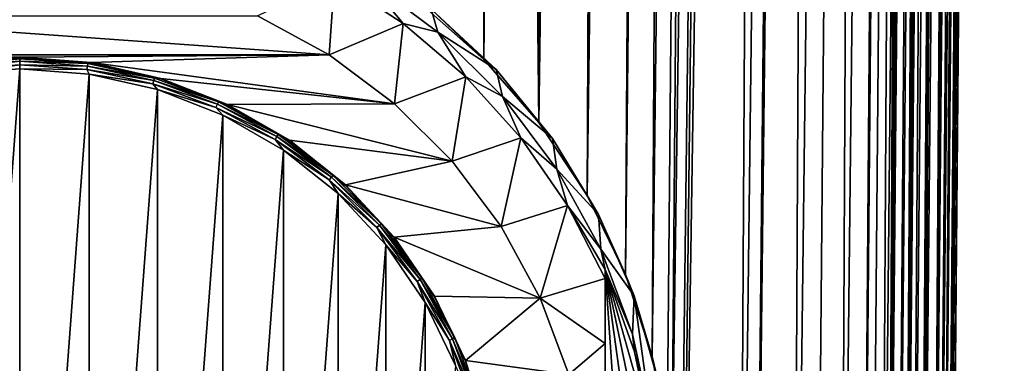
# Model space of a CAD drawing. Header units: metres. Extents: x -90 to 90, y -123 to 74.
# Tile 8 of 131: x 0 to 18.5, y -99.49 to -93.03. Entities that reach past the tile are written whole.
import ezdxf

# ---------------------------------------------------------------- set-up
doc = ezdxf.new("R2010")
doc.units = ezdxf.units.M
doc.layers.add('solid_11662012', color=7, linetype='CONTINUOUS')

msp = doc.modelspace()

# ---------------------------------------------------------------- linework, layer by layer
at = {"layer": 'solid_11662012'}
for points in [[(8.617465, 9.923497, -58.684517), (8.719511, -93.778252, -58.673393), (7.509132, -92.708862, -58.796803)], [(8.617465, 9.923497, -58.684517), (8.881908, 9.442501, -58.655418), (8.719511, -93.778252, -58.673393)], [(8.881908, 9.442501, -58.655418), (9.109465, 8.952401, -58.629669), (8.719511, -93.778252, -58.673393)], [(9.109465, 8.952401, -58.629669), (9.216984, -43.899113, -58.617271), (8.719511, -93.778252, -58.673393)], [(9.216984, -43.899113, -58.617271), (9.713916, 5.925825, -58.55806), (9.754083, -94.964386, -58.503555)], [(9.754083, -94.964386, -58.503555), (9.713916, 5.925825, -58.55806), (10.888552, 5.915343, -58.342518)], [(9.754083, -94.964386, -58.503555), (10.888552, 5.915343, -58.342518), (11.13446, 5.913129, -58.278698)], [(10.662802, -96.333679, -58.257179), (9.754083, -94.964386, -58.503555), (11.13446, 5.913129, -58.278698)], [(10.662802, -96.333679, -58.257179), (11.13446, 5.913129, -58.278698), (12.042686, 5.904888, -57.983341)], [(11.381888, -97.822983, -57.991817), (10.662802, -96.333679, -58.257179), (12.042686, 5.904888, -57.983341)], [(11.381888, -97.822983, -57.991817), (12.042686, 5.904888, -57.983341), (12.499776, 5.900701, -57.797127)], [(11.882368, -99.364075, -57.765896), (11.381888, -97.822983, -57.991817), (12.499776, 5.900701, -57.797127)], [(11.882368, -99.364075, -57.765896), (12.499776, 5.900701, -57.797127), (13.145051, 5.894739, -57.48753)], [(12.166338, -100.90786, -57.619541), (11.882368, -99.364075, -57.765896), (13.145051, 5.894739, -57.48753)], [(12.249502, -102.447098, -57.570297), (12.166338, -100.90786, -57.619541), (13.145051, 5.894739, -57.48753)], [(12.249502, -102.447098, -57.570297), (13.145051, 5.894739, -57.48753), (13.781243, 5.888798, -57.12344)], [(12.249502, -102.447098, -57.570297), (13.781243, 5.888798, -57.12344), (12.309244, -113.034111, -57.497665)], [(12.372658, -113.034729, -57.462215), (12.309244, -113.034111, -57.497665), (13.781243, 5.888798, -57.12344)], [(12.372658, -113.034729, -57.462215), (13.781243, 5.888798, -57.12344), (14.179542, 5.885044, -56.862328)], [(13.505107, -113.045288, -56.718384), (12.372658, -113.034729, -57.462215), (14.179542, 5.885044, -56.862328)], [(13.505107, -113.045288, -56.718384), (14.179542, 5.885044, -56.862328), (14.952001, 5.877672, -56.271763)], [(13.771912, -113.047821, -56.50877), (13.505107, -113.045288, -56.718384), (14.952001, 5.877672, -56.271763)], [(13.771912, -113.047821, -56.50877), (14.952001, 5.877672, -56.271763), (15.131041, 5.875944, -56.116871)], [(14.524571, -113.054977, -55.830326), (13.771912, -113.047821, -56.50877), (15.131041, 5.875944, -56.116871)], [(14.524571, -113.054977, -55.830326), (15.131041, 5.875944, -56.116871), (15.985646, 5.867573, -55.262051)], [(14.926398, -113.058884, -55.405231), (14.524571, -113.054977, -55.830326), (15.985646, 5.867573, -55.262051)], [(15.416077, -113.063782, -54.81134), (14.926398, -113.058884, -55.405231), (15.985646, 5.867573, -55.262051)], [(15.416077, -113.063782, -54.81134), (15.985646, 5.867573, -55.262051), (16.730871, 5.860054, -54.310352)], [(15.808626, -113.067734, -54.258095), (15.416077, -113.063782, -54.81134), (16.730871, 5.860054, -54.310352)], [(15.808626, -113.067734, -54.258095), (16.730871, 5.860054, -54.310352), (16.866058, 5.858659, -54.1092)], [(16.167419, -113.071396, -53.671272), (15.808626, -113.067734, -54.258095), (16.866058, 5.858659, -54.1092)], [(16.167419, -113.071396, -53.671272), (16.866058, 5.858659, -54.1092), (17.355825, 5.853496, -53.275688)], [(16.463842, -113.074509, -53.105251), (16.167419, -113.071396, -53.671272), (17.355825, 5.853496, -53.275688)], [(16.463842, -113.074509, -53.105251), (17.355825, 5.853496, -53.275688), (17.569237, 5.851172, -52.843639)], [(16.743069, -113.077522, -52.473057), (16.463842, -113.074509, -53.105251), (17.569237, 5.851172, -52.843639)], [(16.743069, -113.077522, -52.473057), (17.569237, 5.851172, -52.843639), (17.851381, 5.847994, -52.173176)], [(16.924417, -113.079552, -51.984272), (16.743069, -113.077522, -52.473057), (17.851381, 5.847994, -52.173176)], [(16.924417, -113.079552, -51.984272), (17.851381, 5.847994, -52.173176), (18.082304, 5.845249, -51.489803)], [(17.139853, -113.082108, -51.266918), (16.924417, -113.079552, -51.984272), (18.082304, 5.845249, -51.489803)], [(17.139853, -113.082108, -51.266918), (18.082304, 5.845249, -51.489803), (18.210295, 5.843629, -51.018921)], [(17.229906, -113.083244, -50.890713), (17.139853, -113.082108, -51.266918), (18.210295, 5.843629, -51.018921)], [(17.229906, -113.083244, -50.890713), (18.210295, 5.843629, -51.018921), (18.394505, 5.841015, -50.076061)], [(17.380363, -113.085381, -50.02211), (17.229906, -113.083244, -50.890713), (18.394505, 5.841015, -50.076061)], [(17.380363, -113.085381, -50.02211), (18.394505, 5.841015, -50.076061), (18.42732, 5.840466, -49.829792)], [(17.405481, -113.085793, -49.807739), (17.380363, -113.085381, -50.02211), (18.42732, 5.840466, -49.829792)], [(17.405481, -113.085793, -49.807739), (18.42732, 5.840466, -49.829792), (18.499296, 5.838559, -48.632053)], [(17.405481, -113.085793, -49.807739), (18.499296, 5.838559, -48.632053), (17.980703, -53.586163, -48.693527)], [(17.461445, -113.087265, -40.650002), (18.499296, 5.838559, -48.632053), (18.499296, 5.838559, -40.650002)], [(17.980703, -53.586163, -48.693527), (18.499296, 5.838559, -48.632053), (17.461445, -113.087265, -40.650002)], [(18.482023, 4.483374, -40.522301), (17.461445, -113.087265, -40.650002), (18.499296, 5.838559, -40.650002)], [(18.482023, 4.483374, -40.522301), (18.466902, 3.69435, -40.447865), (17.461445, -113.087265, -40.650002)], [(18.466902, 3.69435, -40.447865), (18.455132, 3.184781, -40.399857), (17.461445, -113.087265, -40.650002)], [(18.455132, 3.184781, -40.399857), (17.424213, -113.086937, -40.31786), (17.461445, -113.087265, -40.650002)], [(18.455132, 3.184781, -40.399857), (18.419815, 1.943168, -40.283417), (17.424213, -113.086937, -40.31786)], [(18.419815, 1.943168, -40.283417), (18.407223, 1.566018, -40.248314), (17.424213, -113.086937, -40.31786)], [(18.407223, 1.566018, -40.248314), (18.377411, 0.760954, -40.173874), (17.424213, -113.086937, -40.31786)], [(18.377411, 0.760954, -40.173874), (18.328674, -0.368769, -40.070534), (17.424213, -113.086937, -40.31786)], [(18.328674, -0.368769, -40.070534), (18.320305, -0.545399, -40.054497), (17.424213, -113.086937, -40.31786)], [(18.320305, -0.545399, -40.054497), (17.313488, -113.085976, -40.000389), (17.424213, -113.086937, -40.31786)], [(18.320305, -0.545399, -40.054497), (18.274105, -1.451955, -39.972816), (17.313488, -113.085976, -40.000389)], [(18.274105, -1.451955, -39.972816), (18.214708, -2.486061, -39.881313), (17.313488, -113.085976, -40.000389)], [(18.214708, -2.486061, -39.881313), (18.205564, -2.634729, -39.868317), (17.313488, -113.085976, -40.000389)], [(18.205564, -2.634729, -39.868317), (18.150795, -3.476771, -39.795483), (17.313488, -113.085976, -40.000389)], [(18.150795, -3.476771, -39.795483), (17.134834, -113.084412, -39.715553), (17.313488, -113.085976, -40.000389)], [(18.150795, -3.476771, -39.795483), (18.082884, -4.425425, -39.715302), (17.134834, -113.084412, -39.715553)], [(18.082884, -4.425425, -39.715302), (18.062115, -4.698122, -39.692677), (17.134834, -113.084412, -39.715553)], [(18.062115, -4.698122, -39.692677), (17.974775, -5.770588, -39.605736), (17.134834, -113.084412, -39.715553)], [(17.974775, -5.770588, -39.605736), (17.889265, -6.723168, -39.53162), (17.134834, -113.084412, -39.715553)], [(17.889265, -6.723168, -39.53162), (17.860218, -7.028336, -39.508587), (17.134834, -113.084412, -39.715553)], [(17.860218, -7.028336, -39.508587), (16.897228, -113.082344, -39.477673), (17.134834, -113.084412, -39.715553)], [(17.860218, -7.028336, -39.508587), (17.740492, -8.202741, -39.423653), (16.897228, -113.082344, -39.477673)], [(17.740492, -8.202741, -39.423653), (17.684652, -8.710179, -39.389011), (16.897228, -113.082344, -39.477673)], [(17.684652, -8.710179, -39.389011), (17.616667, -9.297882, -39.35067), (16.897228, -113.082344, -39.477673)], [(17.616667, -9.297882, -39.35067), (16.612606, -113.079857, -39.298695), (16.897228, -113.082344, -39.477673)], [(17.616667, -9.297882, -39.35067), (17.489365, -10.320354, -39.28923), (16.612606, -113.079857, -39.298695)], [(17.489365, -10.320354, -39.28923), (17.444736, -10.657236, -39.270664), (16.612606, -113.079857, -39.298695)], [(17.444736, -10.657236, -39.270664), (17.359552, -11.272241, -39.239223), (16.612606, -113.079857, -39.298695)], [(17.359552, -11.272241, -39.239223), (17.227352, -12.161071, -39.200298), (16.612606, -113.079857, -39.298695)], [(17.227352, -12.161071, -39.200298), (16.295271, -113.077087, -39.187607), (16.612606, -113.079857, -39.298695)], [(17.227352, -12.161071, -39.200298), (17.161278, -12.578143, -39.185135), (16.295271, -113.077087, -39.187607)], [(17.161278, -12.578143, -39.185135), (17.093573, -12.988146, -39.172462), (16.295271, -113.077087, -39.187607)], [(17.093573, -12.988146, -39.172462), (16.958061, -13.760192, -39.155632), (16.295271, -113.077087, -39.187607)], [(16.958061, -13.760192, -39.155632), (16.821955, -14.476129, -39.150002), (16.295271, -113.077087, -39.187607)], [(-15.961503, -113.074173, -39.150002), (15.961503, -113.074173, -39.150002), (16.821955, -14.476129, -39.150002)], [(14.38139, -16.258156, -39.150002), (-15.961503, -113.074173, -39.150002), (16.821955, -14.476129, -39.150002)], [(16.295271, -113.077087, -39.187607), (16.821955, -14.476129, -39.150002), (15.961503, -113.074173, -39.150002)], [(14.38139, -16.258156, -39.150002), (11.740017, -17.757565, -39.150002), (-15.961503, -113.074173, -39.150002)], [(11.740017, -17.757565, -39.150002), (10.357509, -18.392044, -39.150002), (-15.961503, -113.074173, -39.150002)], [(10.357509, -18.392044, -39.150002), (8.941588, -18.9459, -39.150002), (-15.961503, -113.074173, -39.150002)], [(8.941588, -18.9459, -39.150002), (6.028084, -19.805273, -39.150002), (-15.961503, -113.074173, -39.150002)], [(6.028084, -19.805273, -39.150002), (4.538603, -20.108446, -39.150002), (-15.961503, -113.074173, -39.150002)], [(4.538603, -20.108446, -39.150002), (3.033897, -20.325756, -39.150002), (-15.961503, -113.074173, -39.150002)], [(3.033897, -20.325756, -39.150002), (1.51937, -20.456408, -39.150002), (-15.961503, -113.074173, -39.150002)], [(1.51937, -20.456408, -39.150002), (0, -20.499998, -39.150002), (-15.961503, -113.074173, -39.150002)], [(9.754083, -94.964386, -58.503555), (8.719511, -93.778252, -58.673393), (9.216984, -43.899113, -58.617271)], [(17.405481, -113.085793, -49.807739), (17.980703, -53.586163, -48.693527), (17.461445, -113.087265, -48.751156)], [(17.461445, -113.087265, -48.751156), (17.980703, -53.586163, -48.693527), (17.461445, -113.087265, -40.650002)], [(5.91467, -92.257668, -64.756836), (5.811892, -93.691154, -65.404388), (4.465718, -92.9571, -65.442856)], [(5.91467, -92.257668, -64.756836), (7.2072, -93.10302, -64.712532), (5.811892, -93.691154, -65.404388)], [(5.91467, -92.257668, -64.756836), (6.487671, -92.238029, -57.769974), (7.2072, -93.10302, -64.712532)], [(7.858339, -93.262695, -57.716274), (6.487671, -92.238029, -57.769974), (7.730769, -92.829773, -57.738964)], [(7.2072, -93.10302, -64.712532), (6.487671, -92.238029, -57.769974), (7.858339, -93.262695, -57.716274)], [(7.730769, -92.829773, -57.738964), (7.509132, -92.708862, -58.796803), (8.719511, -93.778252, -58.673393)], [(8.952531, -93.969208, -57.679249), (7.730769, -92.829773, -57.738964), (8.719511, -93.778252, -58.673393)], [(7.858339, -93.262695, -57.716274), (7.730769, -92.829773, -57.738964), (8.952531, -93.969208, -57.679249)], [(5.811892, -93.691154, -65.404388), (-5.811882, -93.691147, -65.404388), (-4.465704, -92.957092, -65.442856)], [(5.811892, -93.691154, -65.404388), (-4.465704, -92.957092, -65.442856), (4.465718, -92.9571, -65.442856)], [(7.2072, -93.10302, -64.712532), (7.039754, -94.609062, -65.356277), (5.811892, -93.691154, -65.404388)], [(7.2072, -93.10302, -64.712532), (8.380338, -94.107292, -64.659897), (7.039754, -94.609062, -65.356277)], [(7.2072, -93.10302, -64.712532), (7.858339, -93.262695, -57.716274), (8.380338, -94.107292, -64.659897)], [(9.068998, -94.471695, -57.652912), (7.858339, -93.262695, -57.716274), (8.952531, -93.969208, -57.679249)], [(8.380338, -94.107292, -64.659897), (7.858339, -93.262695, -57.716274), (9.068998, -94.471695, -57.652912)], [(0, -93.734573, -65.402115), (-5.811882, -93.691147, -65.404388), (5.811892, -93.691154, -65.404388)], [(-1.341377, -93.834953, -65.396851), (-5.811882, -93.691147, -65.404388), (0, -93.734573, -65.402115)], [(-1.34138, -93.845421, -65.596573), (-1.341377, -93.834953, -65.396851), (0, -93.734573, -65.402115)], [(-1.34138, -93.845421, -65.596573), (0, -93.734573, -65.402115), (0, -93.745041, -65.601837)], [(-1.278667, -93.855576, -65.672684), (-1.34138, -93.845421, -65.596573), (0, -93.745041, -65.601837)], [(-1.278667, -93.855576, -65.672684), (0, -93.745041, -65.601837), (0, -93.764244, -65.677475)], [(-1.272489, -93.901878, -65.735291), (-1.278667, -93.855576, -65.672684), (0, -93.764244, -65.677475)], [(-1.272489, -93.901878, -65.735291), (0, -93.764244, -65.677475), (0, -93.810997, -65.740051)], [(1.341377, -93.834953, -65.396851), (0, -93.734573, -65.402115), (5.811892, -93.691154, -65.404388)], [(0, -93.745041, -65.601837), (0, -93.734573, -65.402115), (1.341377, -93.834953, -65.396851)], [(1.34138, -93.845421, -65.596573), (0, -93.745041, -65.601837), (1.341377, -93.834953, -65.396851)], [(1.34138, -93.845421, -65.596573), (0, -93.764244, -65.677475), (0, -93.745041, -65.601837)], [(1.34138, -93.845421, -65.596573), (1.278667, -93.855576, -65.672684), (0, -93.764244, -65.677475)], [(0, -93.810997, -65.740051), (0, -93.764244, -65.677475), (1.278667, -93.855576, -65.672684)], [(1.341377, -93.834953, -65.396851), (5.811892, -93.691154, -65.404388), (7.039754, -94.609062, -65.356277)], [(8.952531, -93.969208, -57.679249), (8.719511, -93.778252, -58.673393), (9.754083, -94.964386, -58.503555)], [(0, -93.878151, -65.779953), (0, -93.955231, -65.7911), (-1.306346, -94.052605, -65.785995)], [(-1.263242, -93.968376, -65.775223), (0, -93.878151, -65.779953), (-1.306346, -94.052605, -65.785995)], [(-1.306296, -111.433746, -64.875084), (-1.306346, -94.052605, -65.785995), (0, -93.955231, -65.7911)], [(-1.306296, -111.433746, -64.875084), (0, -93.955231, -65.7911), (0, -111.531113, -64.86998)], [(-1.263242, -93.968376, -65.775223), (-1.272489, -93.901878, -65.735291), (0, -93.810997, -65.740051)], [(-1.263242, -93.968376, -65.775223), (0, -93.810997, -65.740051), (0, -93.878151, -65.779953)], [(1.272489, -93.901878, -65.735291), (0, -93.810997, -65.740051), (1.278667, -93.855576, -65.672684)], [(1.272489, -93.901878, -65.735291), (0, -93.878151, -65.779953), (0, -93.810997, -65.740051)], [(0, -93.878151, -65.779953), (1.263242, -93.968376, -65.775223), (0, -93.955231, -65.7911)], [(1.272489, -93.901878, -65.735291), (1.263242, -93.968376, -65.775223), (0, -93.878151, -65.779953)], [(0, -93.955231, -65.7911), (1.306296, -94.052597, -65.785995), (0, -111.531113, -64.86998)], [(1.263242, -93.968376, -65.775223), (1.306296, -94.052597, -65.785995), (0, -93.955231, -65.7911)], [(1.272489, -93.901878, -65.735291), (2.519074, -94.172684, -65.721092), (1.263242, -93.968376, -65.775223)], [(1.263242, -93.968376, -65.775223), (2.500768, -94.237213, -65.761131), (1.306296, -94.052597, -65.785995)], [(2.519074, -94.172684, -65.721092), (2.500768, -94.237213, -65.761131), (1.263242, -93.968376, -65.775223)], [(1.272489, -93.901878, -65.735291), (1.278667, -93.855576, -65.672684), (2.531304, -94.127693, -65.658424)], [(1.272489, -93.901878, -65.735291), (2.531304, -94.127693, -65.658424), (2.519074, -94.172684, -65.721092)], [(1.34138, -93.845421, -65.596573), (2.531304, -94.127693, -65.658424), (1.278667, -93.855576, -65.672684)], [(2.652802, -94.133865, -65.381187), (1.341377, -93.834953, -65.396851), (7.039754, -94.609062, -65.356277)], [(1.34138, -93.845421, -65.596573), (1.341377, -93.834953, -65.396851), (2.652802, -94.133865, -65.381187)], [(1.34138, -93.845421, -65.596573), (2.652802, -94.133865, -65.381187), (2.652797, -94.144333, -65.58091)], [(1.34138, -93.845421, -65.596573), (2.652797, -94.144333, -65.58091), (2.531304, -94.127693, -65.658424)], [(10.008006, -95.264763, -57.611351), (8.952531, -93.969208, -57.679249), (9.754083, -94.964386, -58.503555)], [(9.068998, -94.471695, -57.652912), (8.952531, -93.969208, -57.679249), (10.008006, -95.264763, -57.611351)], [(1.306296, -94.052597, -65.785995), (1.306346, -111.433739, -64.875084), (0, -111.531113, -64.86998)], [(1.306296, -94.052597, -65.785995), (2.589638, -94.34436, -65.770706), (1.306346, -111.433739, -64.875084)], [(2.500768, -94.237213, -65.761131), (2.589638, -94.34436, -65.770706), (1.306296, -94.052597, -65.785995)], [(2.519074, -94.172684, -65.721092), (2.531304, -94.127693, -65.658424), (3.732411, -94.575073, -65.634979)], [(2.652797, -94.144333, -65.58091), (3.732411, -94.575073, -65.634979), (2.531304, -94.127693, -65.658424)], [(2.652797, -94.144333, -65.58091), (2.652802, -94.133865, -65.381187), (3.904946, -94.624626, -65.355469)], [(2.652797, -94.144333, -65.58091), (3.904946, -94.624626, -65.355469), (3.904954, -94.635094, -65.555191)], [(2.652797, -94.144333, -65.58091), (3.904954, -94.635094, -65.555191), (3.732411, -94.575073, -65.634979)], [(3.904946, -94.624626, -65.355469), (2.652802, -94.133865, -65.381187), (7.039754, -94.609062, -65.356277)], [(8.380338, -94.107292, -64.659897), (8.124311, -95.692131, -65.299522), (7.039754, -94.609062, -65.356277)], [(8.380338, -94.107292, -64.659897), (9.414525, -95.253784, -64.599815), (8.124311, -95.692131, -65.299522)], [(8.380338, -94.107292, -64.659897), (9.068998, -94.471695, -57.652912), (9.414525, -95.253784, -64.599815)], [(2.589638, -94.34436, -65.770706), (2.589697, -111.141968, -64.890381), (1.306346, -111.433739, -64.875084)], [(2.519074, -94.172684, -65.721092), (3.714378, -94.617905, -65.697762), (2.500768, -94.237213, -65.761131)], [(2.500768, -94.237213, -65.761131), (3.687386, -94.679192, -65.737968), (2.589638, -94.34436, -65.770706)], [(3.714378, -94.617905, -65.697762), (3.687386, -94.679192, -65.737968), (2.500768, -94.237213, -65.761131)], [(2.519074, -94.172684, -65.721092), (3.732411, -94.575073, -65.634979), (3.714378, -94.617905, -65.697762)], [(2.589638, -94.34436, -65.770706), (3.814401, -94.8237, -65.745583), (2.589697, -111.141968, -64.890381)], [(3.687386, -94.679192, -65.737968), (3.814401, -94.8237, -65.745583), (2.589638, -94.34436, -65.770706)], [(10.095026, -95.840424, -57.581181), (9.068998, -94.471695, -57.652912), (10.008006, -95.264763, -57.611351)], [(9.414525, -95.253784, -64.599815), (9.068998, -94.471695, -57.652912), (10.095026, -95.840424, -57.581181)], [(3.714378, -94.617905, -65.697762), (4.834067, -95.228462, -65.665764), (3.687386, -94.679192, -65.737968)], [(3.687386, -94.679192, -65.737968), (4.79894, -95.285316, -65.706207), (3.814401, -94.8237, -65.745583)], [(4.834067, -95.228462, -65.665764), (4.79894, -95.285316, -65.706207), (3.687386, -94.679192, -65.737968)], [(3.714378, -94.617905, -65.697762), (3.732411, -94.575073, -65.634979), (4.857537, -95.188591, -65.602829)], [(3.714378, -94.617905, -65.697762), (4.857537, -95.188591, -65.602829), (4.834067, -95.228462, -65.665764)], [(3.904954, -94.635094, -65.555191), (4.857537, -95.188591, -65.602829), (3.732411, -94.575073, -65.634979)], [(3.904946, -94.624626, -65.355469), (7.039754, -94.609062, -65.356277), (8.124311, -95.692131, -65.299522)], [(5.06989, -95.296288, -65.320267), (3.904946, -94.624626, -65.355469), (8.124311, -95.692131, -65.299522)], [(3.904954, -94.635094, -65.555191), (3.904946, -94.624626, -65.355469), (5.06989, -95.296288, -65.320267)], [(3.904954, -94.635094, -65.555191), (5.06989, -95.296288, -65.320267), (5.06988, -95.306747, -65.519989)], [(3.904954, -94.635094, -65.555191), (5.06988, -95.306747, -65.519989), (4.857537, -95.188591, -65.602829)], [(3.814401, -94.8237, -65.745583), (3.814464, -110.662613, -64.915497), (2.589697, -111.141968, -64.890381)], [(3.814401, -94.8237, -65.745583), (4.954244, -95.480209, -65.711174), (3.814464, -110.662613, -64.915497)], [(4.79894, -95.285316, -65.706207), (4.954244, -95.480209, -65.711174), (3.814401, -94.8237, -65.745583)], [(10.008006, -95.264763, -57.611351), (9.754083, -94.964386, -58.503555), (10.662802, -96.333679, -58.257179)], [(4.834067, -95.228462, -65.665764), (5.85535, -95.991936, -65.625755), (4.79894, -95.285316, -65.706207)], [(4.834067, -95.228462, -65.665764), (4.857537, -95.188591, -65.602829), (5.883777, -95.955772, -65.562622)], [(4.834067, -95.228462, -65.665764), (5.883777, -95.955772, -65.562622), (5.85535, -95.991936, -65.625755)], [(5.06988, -95.306747, -65.519989), (5.883777, -95.955772, -65.562622), (4.857537, -95.188591, -65.602829)], [(9.414525, -95.253784, -64.599815), (9.043478, -96.91832, -65.23526), (8.124311, -95.692131, -65.299522)], [(9.414525, -95.253784, -64.599815), (10.292552, -96.523369, -64.533279), (9.043478, -96.91832, -65.23526)], [(9.414525, -95.253784, -64.599815), (10.095026, -95.840424, -57.581181), (10.292552, -96.523369, -64.533279)], [(10.876671, -96.69133, -57.536587), (10.008006, -95.264763, -57.611351), (10.662802, -96.333679, -58.257179)], [(10.095026, -95.840424, -57.581181), (10.008006, -95.264763, -57.611351), (10.876671, -96.69133, -57.536587)], [(4.79894, -95.285316, -65.706207), (5.8128, -96.043243, -65.666481), (4.954244, -95.480209, -65.711174)], [(5.85535, -95.991936, -65.625755), (5.8128, -96.043243, -65.666481), (4.79894, -95.285316, -65.706207)], [(5.06988, -95.306747, -65.519989), (5.06989, -95.296288, -65.320267), (6.121545, -96.133797, -65.276375)], [(5.06988, -95.306747, -65.519989), (6.121545, -96.133797, -65.276375), (6.121555, -96.144279, -65.476097)], [(5.06988, -95.306747, -65.519989), (6.121555, -96.144279, -65.476097), (5.883777, -95.955772, -65.562622)], [(6.121545, -96.133797, -65.276375), (5.06989, -95.296288, -65.320267), (8.124311, -95.692131, -65.299522)], [(4.954244, -95.480209, -65.711174), (4.954308, -110.006088, -64.949905), (3.814464, -110.662613, -64.915497)], [(4.954244, -95.480209, -65.711174), (5.983296, -96.299095, -65.668259), (4.954308, -110.006088, -64.949905)], [(5.8128, -96.043243, -65.666481), (5.983296, -96.299095, -65.668259), (4.954244, -95.480209, -65.711174)], [(6.121545, -96.133797, -65.276375), (8.124311, -95.692131, -65.299522), (9.043478, -96.91832, -65.23526)], [(5.85535, -95.991936, -65.625755), (6.757433, -96.892784, -65.578545), (5.8128, -96.043243, -65.666481)], [(5.85535, -95.991936, -65.625755), (5.883777, -95.955772, -65.562622), (6.790241, -96.860992, -65.515175)], [(5.85535, -95.991936, -65.625755), (6.790241, -96.860992, -65.515175), (6.757433, -96.892784, -65.578545)], [(6.121555, -96.144279, -65.476097), (6.790241, -96.860992, -65.515175), (5.883777, -95.955772, -65.562622)], [(10.915595, -97.341125, -57.502533), (10.095026, -95.840424, -57.581181), (10.876671, -96.69133, -57.536587)], [(10.292552, -96.523369, -64.533279), (10.095026, -95.840424, -57.581181), (10.915595, -97.341125, -57.502533)], [(5.8128, -96.043243, -65.666481), (6.708329, -96.937546, -65.619614), (5.983296, -96.299095, -65.668259)], [(6.757433, -96.892784, -65.578545), (6.708329, -96.937546, -65.619614), (5.8128, -96.043243, -65.666481)], [(7.036494, -97.11853, -65.224762), (6.121545, -96.133797, -65.276375), (9.043478, -96.91832, -65.23526)], [(6.121555, -96.144279, -65.476097), (6.121545, -96.133797, -65.276375), (7.036494, -97.11853, -65.224762)], [(6.121555, -96.144279, -65.476097), (7.036494, -97.11853, -65.224762), (7.036483, -97.128983, -65.424492)], [(6.121555, -96.144279, -65.476097), (7.036483, -97.128983, -65.424492), (6.790241, -96.860992, -65.515175)], [(5.983296, -96.299095, -65.668259), (5.983349, -109.187195, -64.992821), (4.954308, -110.006088, -64.949905)], [(5.983296, -96.299095, -65.668259), (6.878541, -97.262009, -65.617798), (5.983349, -109.187195, -64.992821)], [(6.708329, -96.937546, -65.619614), (6.878541, -97.262009, -65.617798), (5.983296, -96.299095, -65.668259)], [(10.876671, -96.69133, -57.536587), (10.662802, -96.333679, -58.257179), (11.381888, -97.822983, -57.991817)], [(10.292552, -96.523369, -64.533279), (9.778544, -98.262642, -65.164803), (9.043478, -96.91832, -65.23526)], [(10.292552, -96.523369, -64.533279), (11, -97.89521, -64.46138), (9.778544, -98.262642, -65.164803)], [(11, -97.728867, -61.287426), (10.292552, -96.523369, -64.533279), (10.915595, -97.341125, -57.502533)], [(11, -97.728867, -61.287426), (11, -97.89521, -64.46138), (10.292552, -96.523369, -64.533279)], [(11.542562, -98.222237, -57.456356), (10.876671, -96.69133, -57.536587), (11.381888, -97.822983, -57.991817)], [(10.915595, -97.341125, -57.502533), (10.876671, -96.69133, -57.536587), (11.542562, -98.222237, -57.456356)], [(6.757433, -96.892784, -65.578545), (7.521955, -97.912666, -65.525093), (6.708329, -96.937546, -65.619614)], [(6.757433, -96.892784, -65.578545), (6.790241, -96.860992, -65.515175), (7.558475, -97.885826, -65.461472)], [(6.757433, -96.892784, -65.578545), (7.558475, -97.885826, -65.461472), (7.521955, -97.912666, -65.525093)], [(7.036483, -97.128983, -65.424492), (7.558475, -97.885826, -65.461472), (6.790241, -96.860992, -65.515175)], [(7.036494, -97.11853, -65.224762), (9.043478, -96.91832, -65.23526), (9.778544, -98.262642, -65.164803)], [(6.708329, -96.937546, -65.619614), (7.467296, -97.950012, -65.566551), (6.878541, -97.262009, -65.617798)], [(7.521955, -97.912666, -65.525093), (7.467296, -97.950012, -65.566551), (6.708329, -96.937546, -65.619614)], [(7.036483, -97.128983, -65.424492), (7.036494, -97.11853, -65.224762), (7.79422, -98.228386, -65.166603)], [(7.79422, -98.228386, -65.166603), (7.036494, -97.11853, -65.224762), (9.778544, -98.262642, -65.164803)], [(6.878541, -97.262009, -65.617798), (6.878582, -108.224281, -65.043289), (5.983349, -109.187195, -64.992821)], [(6.878541, -97.262009, -65.617798), (7.620058, -98.347534, -65.560905), (6.878582, -108.224281, -65.043289)], [(7.467296, -97.950012, -65.566551), (7.620058, -98.347534, -65.560905), (6.878541, -97.262009, -65.617798)], [(7.036483, -97.128983, -65.424492), (7.79422, -98.228386, -65.166603), (7.794229, -98.238869, -65.366325)], [(7.036483, -97.128983, -65.424492), (7.794229, -98.238869, -65.366325), (7.558475, -97.885826, -65.461472)], [(11.513906, -98.943069, -57.418579), (10.915595, -97.341125, -57.502533), (11.542562, -98.222237, -57.456356)], [(11, -97.728867, -61.287426), (10.915595, -97.341125, -57.502533), (11.513906, -98.943069, -57.418579)], [(11, -97.728867, -61.287426), (11.513906, -98.943069, -57.418579), (11.552058, -99.274506, -61.206425)], [(11, -97.728867, -61.287426), (11, -107.307388, -60.785439), (11, -97.89521, -64.46138)], [(11, -97.728867, -61.287426), (11.552058, -105.761749, -60.86644), (11, -107.307388, -60.785439)], [(11, -97.728867, -61.287426), (11.887486, -104.155289, -60.950634), (11.552058, -105.761749, -60.86644)], [(11, -97.728867, -61.287426), (12.000002, -102.518127, -61.036434), (11.887486, -104.155289, -60.950634)], [(11, -97.728867, -61.287426), (11.887486, -100.880966, -61.122231), (12.000002, -102.518127, -61.036434)], [(11, -97.728867, -61.287426), (11.552058, -99.274506, -61.206425), (11.887486, -100.880966, -61.122231)], [(11.542562, -98.222237, -57.456356), (11.381888, -97.822983, -57.991817), (11.882368, -99.364075, -57.765896)], [(7.521955, -97.912666, -65.525093), (8.133352, -99.030823, -65.466492), (7.467296, -97.950012, -65.566551)], [(7.467296, -97.950012, -65.566551), (8.07425, -99.060043, -65.508377), (7.620058, -98.347534, -65.560905)], [(8.133352, -99.030823, -65.466492), (8.07425, -99.060043, -65.508377), (7.467296, -97.950012, -65.566551)], [(7.521955, -97.912666, -65.525093), (7.558475, -97.885826, -65.461472), (8.172839, -99.009415, -65.402588)], [(7.521955, -97.912666, -65.525093), (8.172839, -99.009415, -65.402588), (8.133352, -99.030823, -65.466492)], [(7.794229, -98.238869, -65.366325), (8.172839, -99.009415, -65.402588), (7.558475, -97.885826, -65.461472)], [(11, -97.89521, -64.46138), (11, -99.118881, -64.646431), (9.778544, -98.262642, -65.164803)], [(11, -107.307388, -60.785439), (11, -99.118881, -64.646431), (11, -97.89521, -64.46138)], [(8.377872, -99.43869, -65.103172), (7.79422, -98.228386, -65.166603), (9.778544, -98.262642, -65.164803)], [(7.794229, -98.238869, -65.366325), (7.79422, -98.228386, -65.166603), (8.377872, -99.43869, -65.103172)], [(11.87786, -100.613831, -57.331017), (11.513906, -98.943069, -57.418579), (11.542562, -98.222237, -57.456356)], [(11.993794, -99.830391, -57.372074), (11.542562, -98.222237, -57.456356), (11.882368, -99.364075, -57.765896)], [(11.87786, -100.613831, -57.331017), (11.542562, -98.222237, -57.456356), (11.993794, -99.830391, -57.372074)], [(7.620058, -98.347534, -65.560905), (7.62009, -107.138756, -65.100174), (6.878582, -108.224281, -65.043289)], [(7.620058, -98.347534, -65.560905), (8.191165, -99.531242, -65.498871), (7.62009, -107.138756, -65.100174)], [(8.07425, -99.060043, -65.508377), (8.191165, -99.531242, -65.498871), (7.620058, -98.347534, -65.560905)], [(7.794229, -98.238869, -65.366325), (8.377872, -99.43869, -65.103172), (8.377864, -99.449142, -65.302895)], [(7.794229, -98.238869, -65.366325), (8.377864, -99.449142, -65.302895), (8.172839, -99.009415, -65.402588)], [(8.377872, -99.43869, -65.103172), (9.778544, -98.262642, -65.164803), (10.314548, -99.697754, -65.089592)], [(11, -99.118881, -64.646431), (10.314548, -99.697754, -65.089592), (9.778544, -98.262642, -65.164803)], [(11.552058, -99.274506, -61.206425), (11.513906, -98.943069, -57.418579), (11.87786, -100.613831, -57.331017)], [(8.133352, -99.030823, -65.466492), (8.579178, -100.224487, -65.403938), (8.07425, -99.060043, -65.508377)], [(8.07425, -99.060043, -65.508377), (8.516835, -100.245033, -65.446274), (8.191165, -99.531242, -65.498871)], [(8.579178, -100.224487, -65.403938), (8.516835, -100.245033, -65.446274), (8.07425, -99.060043, -65.508377)], [(8.133352, -99.030823, -65.466492), (8.172839, -99.009415, -65.402588), (8.62083, -100.208878, -65.339722)], [(8.133352, -99.030823, -65.466492), (8.62083, -100.208878, -65.339722), (8.579178, -100.224487, -65.403938)], [(8.377864, -99.449142, -65.302895), (8.62083, -100.208878, -65.339722), (8.172839, -99.009415, -65.402588)], [(11, -99.118881, -64.646431), (11, -100.323517, -64.76429), (10.314548, -99.697754, -65.089592)], [(11, -107.307388, -60.785439), (11, -100.323517, -64.76429), (11, -99.118881, -64.646431)], [(11.552058, -99.274506, -61.206425), (11.87786, -100.613831, -57.331017), (11.887486, -100.880966, -61.122231)], [(8.377864, -99.449142, -65.302895), (8.377872, -99.43869, -65.103172), (8.774347, -100.722275, -65.035904)], [(8.377864, -99.449142, -65.302895), (8.774347, -100.722275, -65.035904), (8.774351, -100.732758, -65.235626)], [(8.377864, -99.449142, -65.302895), (8.774351, -100.732758, -65.235626), (8.62083, -100.208878, -65.339722)], [(8.774347, -100.722275, -65.035904), (8.377872, -99.43869, -65.103172), (10.314548, -99.697754, -65.089592)], [(11.993794, -99.830391, -57.372074), (11.882368, -99.364075, -57.765896), (12.166338, -100.90786, -57.619541)]]:
    msp.add_3dface(points, dxfattribs=at)

doc.saveas('drawing.dxf')
